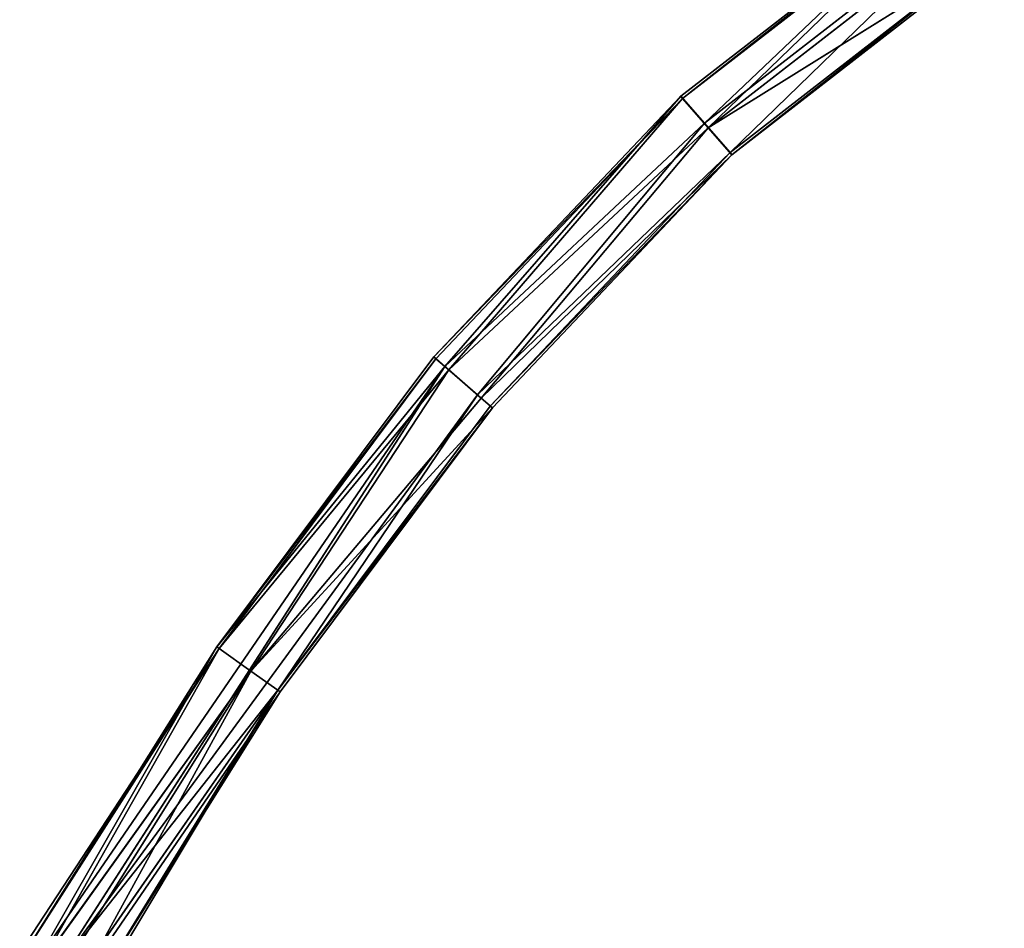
# Model space of a CAD drawing. Extents: x -0.03 to 0.94, y -0.23 to 1.08.
# Tile 252 of 256: x 0.41 to 0.49, y 0.54 to 0.61. Entities that reach past the tile are written whole.
import ezdxf

# ---------------------------------------------------------------- set-up
doc = ezdxf.new("R2010")
doc.units = 0
doc.header["$LTSCALE"] = 0.0254
doc.layers.get('0').update_dxf_attribs({"color": 13, "linetype": 'CONTINUOUS'})

# ---------------------------------------------------------------- blocks, each defined once
blk = doc.blocks.new('SHELL_14')
at = {"color": 0}
for p, q in [((0.382197, 0.686975, 0.11322), (0.405123, 0.704777, 0.113177)), ((0.382197, 0.686975, 0.11322), (0.405123, 0.704777, 0.113177)), ((0.382351, 0.686791, 0.109711), (0.405246, 0.70457, 0.109668)), ((0.382351, 0.686791, 0.109711), (0.405246, 0.70457, 0.109668)), ((0.406672, 0.702298, 0.11514), (0.384123, 0.684778, 0.115182)), ((0.406672, 0.702298, 0.11514), (0.384123, 0.684778, 0.115182)), ((0.38443, 0.684411, 0.108163), (0.406918, 0.701885, 0.108121)), ((0.38443, 0.684411, 0.108163), (0.406918, 0.701885, 0.108121)), ((0.38443, 0.684411, 0.108163), (0.408467, 0.699406, 0.110084)), ((0.38443, 0.684411, 0.108163), (0.408467, 0.699406, 0.110084)), ((0.386203, 0.682398, 0.113635), (0.408344, 0.699612, 0.113593)), ((0.386203, 0.682398, 0.113635), (0.408344, 0.699612, 0.113593)), ((0.386356, 0.682214, 0.110125), (0.408467, 0.699406, 0.110084)), ((0.386356, 0.682214, 0.110125), (0.408467, 0.699406, 0.110084)), ((0.362161, 0.665813, 0.113269), (0.382197, 0.686975, 0.11322)), ((0.362161, 0.665813, 0.113269), (0.382197, 0.686975, 0.11322)), ((0.382351, 0.686791, 0.109711), (0.362336, 0.665651, 0.109759)), ((0.382351, 0.686791, 0.109711), (0.362336, 0.665651, 0.109759)), ((0.382197, 0.686975, 0.11322), (0.363064, 0.665027, 0.114641)), ((0.382197, 0.686975, 0.11322), (0.363064, 0.665027, 0.114641)), ((0.363368, 0.664747, 0.108562), (0.382351, 0.686791, 0.109711)), ((0.363368, 0.664747, 0.108562), (0.382351, 0.686791, 0.109711)), ((0.382197, 0.686975, 0.11322), (0.382351, 0.686791, 0.109711)), ((0.384123, 0.684778, 0.115182), (0.382197, 0.686975, 0.11322)), ((0.382197, 0.686975, 0.11322), (0.382351, 0.686791, 0.109711)), ((0.384123, 0.684778, 0.115182), (0.382197, 0.686975, 0.11322)), ((0.382351, 0.686791, 0.109711), (0.38443, 0.684411, 0.108163)), ((0.382351, 0.686791, 0.109711), (0.38443, 0.684411, 0.108163)), ((0.363064, 0.665027, 0.114641), (0.384123, 0.684778, 0.115182)), ((0.363064, 0.665027, 0.114641), (0.384123, 0.684778, 0.115182)), ((0.38443, 0.684411, 0.108163), (0.363368, 0.664747, 0.108562)), ((0.38443, 0.684411, 0.108163), (0.363368, 0.664747, 0.108562)), ((0.365708, 0.662718, 0.114879), (0.384123, 0.684778, 0.115182)), ((0.365708, 0.662718, 0.114879), (0.384123, 0.684778, 0.115182)), ((0.38443, 0.684411, 0.108163), (0.366012, 0.662439, 0.1088)), ((0.38443, 0.684411, 0.108163), (0.366012, 0.662439, 0.1088)), ((0.386203, 0.682398, 0.113635), (0.384123, 0.684778, 0.115182)), ((0.386203, 0.682398, 0.113635), (0.384123, 0.684778, 0.115182)), ((0.38443, 0.684411, 0.108163), (0.386356, 0.682214, 0.110125)), ((0.38443, 0.684411, 0.108163), (0.386356, 0.682214, 0.110125)), ((0.365708, 0.662718, 0.114879), (0.386203, 0.682398, 0.113635)), ((0.365708, 0.662718, 0.114879), (0.386203, 0.682398, 0.113635)), ((0.386356, 0.682214, 0.110125), (0.366012, 0.662439, 0.1088)), ((0.386356, 0.682214, 0.110125), (0.366012, 0.662439, 0.1088)), ((0.386203, 0.682398, 0.113635), (0.36674, 0.661814, 0.113682)), ((0.386203, 0.682398, 0.113635), (0.36674, 0.661814, 0.113682)), ((0.366916, 0.661653, 0.110172), (0.386356, 0.682214, 0.110125)), ((0.366916, 0.661653, 0.110172), (0.386356, 0.682214, 0.110125)), ((0.386356, 0.682214, 0.110125), (0.386203, 0.682398, 0.113635)), ((0.386356, 0.682214, 0.110125), (0.386203, 0.682398, 0.113635)), ((0.344539, 0.642256, 0.113322), (0.362161, 0.665813, 0.113269)), ((0.344539, 0.642256, 0.113322), (0.362161, 0.665813, 0.113269)), ((0.362161, 0.665813, 0.113269), (0.362336, 0.665651, 0.109759)), ((0.362161, 0.665813, 0.113269), (0.362336, 0.665651, 0.109759)), ((0.362161, 0.665813, 0.113269), (0.363064, 0.665027, 0.114641)), ((0.362161, 0.665813, 0.113269), (0.363064, 0.665027, 0.114641)), ((0.329867, 0.616612, 0.114749), (0.363064, 0.665027, 0.114641)), ((0.329867, 0.616612, 0.114749), (0.363064, 0.665027, 0.114641)), ((0.363064, 0.665027, 0.114641), (0.331337, 0.615713, 0.115338)), ((0.363064, 0.665027, 0.114641), (0.331337, 0.615713, 0.115338)), ((0.363064, 0.665027, 0.114641), (0.344539, 0.642256, 0.113322)), ((0.363064, 0.665027, 0.114641), (0.344539, 0.642256, 0.113322)), ((0.362336, 0.665651, 0.109759), (0.344729, 0.642113, 0.109812)), ((0.362336, 0.665651, 0.109759), (0.344729, 0.642113, 0.109812)), ((0.363368, 0.664747, 0.108562), (0.362336, 0.665651, 0.109759)), ((0.363368, 0.664747, 0.108562), (0.362336, 0.665651, 0.109759)), ((0.365708, 0.662718, 0.114879), (0.363064, 0.665027, 0.114641)), ((0.365708, 0.662718, 0.114879), (0.363064, 0.665027, 0.114641)), ((0.344729, 0.642113, 0.109812), (0.363368, 0.664747, 0.108562)), ((0.344729, 0.642113, 0.109812), (0.363368, 0.664747, 0.108562)), ((0.347304, 0.64028, 0.108263), (0.363368, 0.664747, 0.108562)), ((0.347304, 0.64028, 0.108263), (0.363368, 0.664747, 0.108562)), ((0.366012, 0.662439, 0.1088), (0.363368, 0.664747, 0.108562)), ((0.366012, 0.662439, 0.1088), (0.363368, 0.664747, 0.108562)), ((0.331337, 0.615713, 0.115338), (0.365708, 0.662718, 0.114879)), ((0.331337, 0.615713, 0.115338), (0.365708, 0.662718, 0.114879)), ((0.349497, 0.638734, 0.113734), (0.365708, 0.662718, 0.114879)), ((0.349497, 0.638734, 0.113734), (0.365708, 0.662718, 0.114879)), ((0.36674, 0.661814, 0.113682), (0.365708, 0.662718, 0.114879)), ((0.36674, 0.661814, 0.113682), (0.365708, 0.662718, 0.114879)), ((0.366012, 0.662439, 0.1088), (0.347304, 0.64028, 0.108263)), ((0.366012, 0.662439, 0.1088), (0.347304, 0.64028, 0.108263)), ((0.36674, 0.661814, 0.113682), (0.349497, 0.638734, 0.113734)), ((0.36674, 0.661814, 0.113682), (0.349497, 0.638734, 0.113734)), ((0.366012, 0.662439, 0.1088), (0.366916, 0.661653, 0.110172)), ((0.366012, 0.662439, 0.1088), (0.366916, 0.661653, 0.110172)), ((0.36674, 0.661814, 0.113682), (0.366916, 0.661653, 0.110172)), ((0.36674, 0.661814, 0.113682), (0.366916, 0.661653, 0.110172)), ((0.347304, 0.64028, 0.108263), (0.366916, 0.661653, 0.110172)), ((0.347304, 0.64028, 0.108263), (0.366916, 0.661653, 0.110172)), ((0.366916, 0.661653, 0.110172), (0.349687, 0.638591, 0.110224)), ((0.366916, 0.661653, 0.110172), (0.349687, 0.638591, 0.110224)), ((0.328542, 0.617415, 0.111591), (0.344729, 0.642113, 0.109812)), ((0.328542, 0.617415, 0.111591), (0.344729, 0.642113, 0.109812)), ((0.328844, 0.617235, 0.113378), (0.344539, 0.642256, 0.113322)), ((0.328844, 0.617235, 0.113378), (0.344539, 0.642256, 0.113322)), ((0.344729, 0.642113, 0.109812), (0.328844, 0.617235, 0.113378)), ((0.344729, 0.642113, 0.109812), (0.328844, 0.617235, 0.113378)), ((0.344539, 0.642256, 0.113322), (0.329867, 0.616612, 0.114749)), ((0.344539, 0.642256, 0.113322), (0.329867, 0.616612, 0.114749)), ((0.330211, 0.616387, 0.10867), (0.344729, 0.642113, 0.109812)), ((0.330211, 0.616387, 0.10867), (0.344729, 0.642113, 0.109812)), ((0.344729, 0.642113, 0.109812), (0.344539, 0.642256, 0.113322)), ((0.344729, 0.642113, 0.109812), (0.344539, 0.642256, 0.113322)), ((0.347304, 0.64028, 0.108263), (0.344729, 0.642113, 0.109812)), ((0.347304, 0.64028, 0.108263), (0.344729, 0.642113, 0.109812)), ((0.347304, 0.64028, 0.108263), (0.330211, 0.616387, 0.10867)), ((0.347304, 0.64028, 0.108263), (0.330211, 0.616387, 0.10867)), ((0.347304, 0.64028, 0.108263), (0.331735, 0.615453, 0.108319)), ((0.347304, 0.64028, 0.108263), (0.331735, 0.615453, 0.108319)), ((0.333205, 0.614554, 0.108908), (0.347304, 0.64028, 0.108263)), ((0.333205, 0.614554, 0.108908), (0.347304, 0.64028, 0.108263)), ((0.349687, 0.638591, 0.110224), (0.347304, 0.64028, 0.108263)), ((0.349687, 0.638591, 0.110224), (0.347304, 0.64028, 0.108263)), ((0.331337, 0.615713, 0.115338), (0.349497, 0.638734, 0.113734)), ((0.331337, 0.615713, 0.115338), (0.349497, 0.638734, 0.113734)), ((0.349497, 0.638734, 0.113734), (0.33286, 0.614779, 0.114986)), ((0.349497, 0.638734, 0.113734), (0.33286, 0.614779, 0.114986)), ((0.349497, 0.638734, 0.113734), (0.334228, 0.613931, 0.110279)), ((0.349497, 0.638734, 0.113734), (0.334228, 0.613931, 0.110279)), ((0.334529, 0.61375, 0.112066), (0.349497, 0.638734, 0.113734)), ((0.334529, 0.61375, 0.112066), (0.349497, 0.638734, 0.113734)), ((0.349497, 0.638734, 0.113734), (0.349687, 0.638591, 0.110224)), ((0.349497, 0.638734, 0.113734), (0.349687, 0.638591, 0.110224)), ((0.333205, 0.614554, 0.108908), (0.349687, 0.638591, 0.110224)), ((0.333205, 0.614554, 0.108908), (0.349687, 0.638591, 0.110224)), ((0.334228, 0.613931, 0.110279), (0.349687, 0.638591, 0.110224)), ((0.334228, 0.613931, 0.110279), (0.349687, 0.638591, 0.110224))]:
    blk.add_line(p, q, dxfattribs=at)
at = {"color": 8}
mesh = blk.add_polyface(dxfattribs=at)
corners = [(0.382351, 0.686791, 0.109711), (0.405123, 0.704777, 0.113177), (0.405246, 0.70457, 0.109668), (0.382197, 0.686975, 0.11322)]
mesh.append_faces([[corners[k] for k in face] for face in [(0, 1, 2), (1, 0, 3)]], dxfattribs={"vtx0": -1, "color": 8})
mesh = blk.add_polyface(dxfattribs=at)
corners = [(0.384123, 0.684778, 0.115182), (0.405123, 0.704777, 0.113177), (0.382197, 0.686975, 0.11322), (0.406672, 0.702298, 0.11514)]
mesh.append_faces([[corners[k] for k in face] for face in [(0, 1, 2), (1, 0, 3)]], dxfattribs={"vtx0": -1, "color": 8})
mesh = blk.add_polyface(dxfattribs=at)
corners = [(0.405246, 0.70457, 0.109668), (0.38443, 0.684411, 0.108163), (0.382351, 0.686791, 0.109711), (0.406918, 0.701885, 0.108121)]
mesh.append_faces([[corners[k] for k in face] for face in [(0, 1, 2), (1, 0, 3)]], dxfattribs={"vtx0": -1, "color": 8})
mesh = blk.add_polyface(dxfattribs=at)
corners = [(0.386203, 0.682398, 0.113635), (0.406672, 0.702298, 0.11514), (0.384123, 0.684778, 0.115182), (0.408344, 0.699612, 0.113593)]
mesh.append_faces([[corners[k] for k in face] for face in [(0, 1, 2), (1, 0, 3)]], dxfattribs={"vtx0": -1, "color": 8})
mesh = blk.add_polyface(dxfattribs=at)
corners = [(0.408467, 0.699406, 0.110084), (0.38443, 0.684411, 0.108163), (0.406918, 0.701885, 0.108121)]
mesh.append_faces([[corners[k] for k in face] for face in [(0, 1, 2)]], dxfattribs={"color": 8})
mesh = blk.add_polyface(dxfattribs=at)
corners = [(0.408467, 0.699406, 0.110084), (0.386356, 0.682214, 0.110125), (0.38443, 0.684411, 0.108163)]
mesh.append_faces([[corners[k] for k in face] for face in [(0, 1, 2)]], dxfattribs={"color": 8})
mesh = blk.add_polyface(dxfattribs=at)
corners = [(0.408344, 0.699612, 0.113593), (0.386356, 0.682214, 0.110125), (0.408467, 0.699406, 0.110084), (0.386203, 0.682398, 0.113635)]
mesh.append_faces([[corners[k] for k in face] for face in [(0, 1, 2), (1, 0, 3)]], dxfattribs={"vtx0": -1, "color": 8})
mesh = blk.add_polyface(dxfattribs=at)
corners = [(0.362161, 0.665813, 0.113269), (0.382351, 0.686791, 0.109711), (0.362336, 0.665651, 0.109759), (0.382197, 0.686975, 0.11322)]
mesh.append_faces([[corners[k] for k in face] for face in [(0, 1, 2), (1, 0, 3)]], dxfattribs={"vtx0": -1, "color": 8})
mesh = blk.add_polyface(dxfattribs=at)
corners = [(0.382197, 0.686975, 0.11322), (0.362161, 0.665813, 0.113269), (0.363064, 0.665027, 0.114641)]
mesh.append_faces([[corners[k] for k in face] for face in [(0, 1, 2)]], dxfattribs={"color": 8})
mesh = blk.add_polyface(dxfattribs=at)
corners = [(0.382351, 0.686791, 0.109711), (0.363368, 0.664747, 0.108562), (0.362336, 0.665651, 0.109759)]
mesh.append_faces([[corners[k] for k in face] for face in [(0, 1, 2)]], dxfattribs={"color": 8})
mesh = blk.add_polyface(dxfattribs=at)
corners = [(0.384123, 0.684778, 0.115182), (0.382197, 0.686975, 0.11322), (0.363064, 0.665027, 0.114641)]
mesh.append_faces([[corners[k] for k in face] for face in [(0, 1, 2)]], dxfattribs={"color": 8})
mesh = blk.add_polyface(dxfattribs=at)
corners = [(0.38443, 0.684411, 0.108163), (0.363368, 0.664747, 0.108562), (0.382351, 0.686791, 0.109711)]
mesh.append_faces([[corners[k] for k in face] for face in [(0, 1, 2)]], dxfattribs={"color": 8})
mesh = blk.add_polyface(dxfattribs=at)
corners = [(0.384123, 0.684778, 0.115182), (0.363064, 0.665027, 0.114641), (0.365708, 0.662718, 0.114879)]
mesh.append_faces([[corners[k] for k in face] for face in [(0, 1, 2)]], dxfattribs={"color": 8})
mesh = blk.add_polyface(dxfattribs=at)
corners = [(0.38443, 0.684411, 0.108163), (0.366012, 0.662439, 0.1088), (0.363368, 0.664747, 0.108562)]
mesh.append_faces([[corners[k] for k in face] for face in [(0, 1, 2)]], dxfattribs={"color": 8})
mesh = blk.add_polyface(dxfattribs=at)
corners = [(0.386203, 0.682398, 0.113635), (0.384123, 0.684778, 0.115182), (0.365708, 0.662718, 0.114879)]
mesh.append_faces([[corners[k] for k in face] for face in [(0, 1, 2)]], dxfattribs={"color": 8})
mesh = blk.add_polyface(dxfattribs=at)
corners = [(0.386356, 0.682214, 0.110125), (0.366012, 0.662439, 0.1088), (0.38443, 0.684411, 0.108163)]
mesh.append_faces([[corners[k] for k in face] for face in [(0, 1, 2)]], dxfattribs={"color": 8})
mesh = blk.add_polyface(dxfattribs=at)
corners = [(0.386203, 0.682398, 0.113635), (0.365708, 0.662718, 0.114879), (0.36674, 0.661814, 0.113682)]
mesh.append_faces([[corners[k] for k in face] for face in [(0, 1, 2)]], dxfattribs={"color": 8})
mesh = blk.add_polyface(dxfattribs=at)
corners = [(0.386356, 0.682214, 0.110125), (0.366916, 0.661653, 0.110172), (0.366012, 0.662439, 0.1088)]
mesh.append_faces([[corners[k] for k in face] for face in [(0, 1, 2)]], dxfattribs={"color": 8})
mesh = blk.add_polyface(dxfattribs=at)
corners = [(0.386356, 0.682214, 0.110125), (0.36674, 0.661814, 0.113682), (0.366916, 0.661653, 0.110172), (0.386203, 0.682398, 0.113635)]
mesh.append_faces([[corners[k] for k in face] for face in [(0, 1, 2), (1, 0, 3)]], dxfattribs={"vtx0": -1, "color": 8})
mesh = blk.add_polyface(dxfattribs=at)
corners = [(0.344539, 0.642256, 0.113322), (0.362336, 0.665651, 0.109759), (0.344729, 0.642113, 0.109812), (0.362161, 0.665813, 0.113269)]
mesh.append_faces([[corners[k] for k in face] for face in [(0, 1, 2), (1, 0, 3)]], dxfattribs={"vtx0": -1, "color": 8})
mesh = blk.add_polyface(dxfattribs=at)
corners = [(0.363064, 0.665027, 0.114641), (0.362161, 0.665813, 0.113269), (0.344539, 0.642256, 0.113322)]
mesh.append_faces([[corners[k] for k in face] for face in [(0, 1, 2)]], dxfattribs={"color": 8})
mesh = blk.add_polyface(dxfattribs=at)
corners = [(0.363064, 0.665027, 0.114641), (0.344539, 0.642256, 0.113322), (0.329867, 0.616612, 0.114749)]
mesh.append_faces([[corners[k] for k in face] for face in [(0, 1, 2)]], dxfattribs={"color": 8})
mesh = blk.add_polyface(dxfattribs=at)
corners = [(0.363064, 0.665027, 0.114641), (0.329867, 0.616612, 0.114749), (0.331337, 0.615713, 0.115338)]
mesh.append_faces([[corners[k] for k in face] for face in [(0, 1, 2)]], dxfattribs={"color": 8})
mesh = blk.add_polyface(dxfattribs=at)
corners = [(0.365708, 0.662718, 0.114879), (0.363064, 0.665027, 0.114641), (0.331337, 0.615713, 0.115338)]
mesh.append_faces([[corners[k] for k in face] for face in [(0, 1, 2)]], dxfattribs={"color": 8})
mesh = blk.add_polyface(dxfattribs=at)
corners = [(0.363368, 0.664747, 0.108562), (0.344729, 0.642113, 0.109812), (0.362336, 0.665651, 0.109759)]
mesh.append_faces([[corners[k] for k in face] for face in [(0, 1, 2)]], dxfattribs={"color": 8})
mesh = blk.add_polyface(dxfattribs=at)
corners = [(0.363368, 0.664747, 0.108562), (0.347304, 0.64028, 0.108263), (0.344729, 0.642113, 0.109812)]
mesh.append_faces([[corners[k] for k in face] for face in [(0, 1, 2)]], dxfattribs={"color": 8})
mesh = blk.add_polyface(dxfattribs=at)
corners = [(0.366012, 0.662439, 0.1088), (0.347304, 0.64028, 0.108263), (0.363368, 0.664747, 0.108562)]
mesh.append_faces([[corners[k] for k in face] for face in [(0, 1, 2)]], dxfattribs={"color": 8})
mesh = blk.add_polyface(dxfattribs=at)
corners = [(0.365708, 0.662718, 0.114879), (0.331337, 0.615713, 0.115338), (0.349497, 0.638734, 0.113734)]
mesh.append_faces([[corners[k] for k in face] for face in [(0, 1, 2)]], dxfattribs={"color": 8})
mesh = blk.add_polyface(dxfattribs=at)
corners = [(0.36674, 0.661814, 0.113682), (0.365708, 0.662718, 0.114879), (0.349497, 0.638734, 0.113734)]
mesh.append_faces([[corners[k] for k in face] for face in [(0, 1, 2)]], dxfattribs={"color": 8})
mesh = blk.add_polyface(dxfattribs=at)
corners = [(0.366916, 0.661653, 0.110172), (0.347304, 0.64028, 0.108263), (0.366012, 0.662439, 0.1088)]
mesh.append_faces([[corners[k] for k in face] for face in [(0, 1, 2)]], dxfattribs={"color": 8})
mesh = blk.add_polyface(dxfattribs=at)
corners = [(0.366916, 0.661653, 0.110172), (0.349497, 0.638734, 0.113734), (0.349687, 0.638591, 0.110224), (0.36674, 0.661814, 0.113682)]
mesh.append_faces([[corners[k] for k in face] for face in [(0, 1, 2), (1, 0, 3)]], dxfattribs={"vtx0": -1, "color": 8})
mesh = blk.add_polyface(dxfattribs=at)
corners = [(0.366916, 0.661653, 0.110172), (0.349687, 0.638591, 0.110224), (0.347304, 0.64028, 0.108263)]
mesh.append_faces([[corners[k] for k in face] for face in [(0, 1, 2)]], dxfattribs={"color": 8})
mesh = blk.add_polyface(dxfattribs=at)
corners = [(0.344729, 0.642113, 0.109812), (0.330211, 0.616387, 0.10867), (0.328542, 0.617415, 0.111591)]
mesh.append_faces([[corners[k] for k in face] for face in [(0, 1, 2)]], dxfattribs={"color": 8})
mesh = blk.add_polyface(dxfattribs=at)
corners = [(0.344729, 0.642113, 0.109812), (0.328542, 0.617415, 0.111591), (0.328844, 0.617235, 0.113378)]
mesh.append_faces([[corners[k] for k in face] for face in [(0, 1, 2)]], dxfattribs={"color": 8})
mesh = blk.add_polyface(dxfattribs=at)
corners = [(0.344539, 0.642256, 0.113322), (0.344729, 0.642113, 0.109812), (0.328844, 0.617235, 0.113378)]
mesh.append_faces([[corners[k] for k in face] for face in [(0, 1, 2)]], dxfattribs={"color": 8})
mesh = blk.add_polyface(dxfattribs=at)
corners = [(0.344539, 0.642256, 0.113322), (0.328844, 0.617235, 0.113378), (0.329867, 0.616612, 0.114749)]
mesh.append_faces([[corners[k] for k in face] for face in [(0, 1, 2)]], dxfattribs={"color": 8})
mesh = blk.add_polyface(dxfattribs=at)
corners = [(0.347304, 0.64028, 0.108263), (0.330211, 0.616387, 0.10867), (0.344729, 0.642113, 0.109812)]
mesh.append_faces([[corners[k] for k in face] for face in [(0, 1, 2)]], dxfattribs={"color": 8})
mesh = blk.add_polyface(dxfattribs=at)
corners = [(0.347304, 0.64028, 0.108263), (0.331735, 0.615453, 0.108319), (0.330211, 0.616387, 0.10867)]
mesh.append_faces([[corners[k] for k in face] for face in [(0, 1, 2)]], dxfattribs={"color": 8})
mesh = blk.add_polyface(dxfattribs=at)
corners = [(0.347304, 0.64028, 0.108263), (0.333205, 0.614554, 0.108908), (0.331735, 0.615453, 0.108319)]
mesh.append_faces([[corners[k] for k in face] for face in [(0, 1, 2)]], dxfattribs={"color": 8})
mesh = blk.add_polyface(dxfattribs=at)
corners = [(0.349687, 0.638591, 0.110224), (0.333205, 0.614554, 0.108908), (0.347304, 0.64028, 0.108263)]
mesh.append_faces([[corners[k] for k in face] for face in [(0, 1, 2)]], dxfattribs={"color": 8})
mesh = blk.add_polyface(dxfattribs=at)
corners = [(0.349497, 0.638734, 0.113734), (0.331337, 0.615713, 0.115338), (0.33286, 0.614779, 0.114986)]
mesh.append_faces([[corners[k] for k in face] for face in [(0, 1, 2)]], dxfattribs={"color": 8})
mesh = blk.add_polyface(dxfattribs=at)
corners = [(0.349497, 0.638734, 0.113734), (0.33286, 0.614779, 0.114986), (0.334529, 0.61375, 0.112066)]
mesh.append_faces([[corners[k] for k in face] for face in [(0, 1, 2)]], dxfattribs={"color": 8})
mesh = blk.add_polyface(dxfattribs=at)
corners = [(0.349497, 0.638734, 0.113734), (0.334228, 0.613931, 0.110279), (0.349687, 0.638591, 0.110224)]
mesh.append_faces([[corners[k] for k in face] for face in [(0, 1, 2)]], dxfattribs={"color": 8})
mesh = blk.add_polyface(dxfattribs=at)
corners = [(0.349497, 0.638734, 0.113734), (0.334529, 0.61375, 0.112066), (0.334228, 0.613931, 0.110279)]
mesh.append_faces([[corners[k] for k in face] for face in [(0, 1, 2)]], dxfattribs={"color": 8})
mesh = blk.add_polyface(dxfattribs=at)
corners = [(0.349687, 0.638591, 0.110224), (0.334228, 0.613931, 0.110279), (0.333205, 0.614554, 0.108908)]
mesh.append_faces([[corners[k] for k in face] for face in [(0, 1, 2)]], dxfattribs={"color": 8})
blk = doc.blocks.new('SKP8CDB')
at = {"color": 0}
blk.add_blockref('SHELL_14', (0, 0), dxfattribs=at)

msp = doc.modelspace()

# ---------------------------------------------------------------- block references
at = {"color": 0}
msp.add_blockref('SKP8CDB', (0.079288, -0.08218), dxfattribs=at)

doc.saveas('drawing.dxf')
